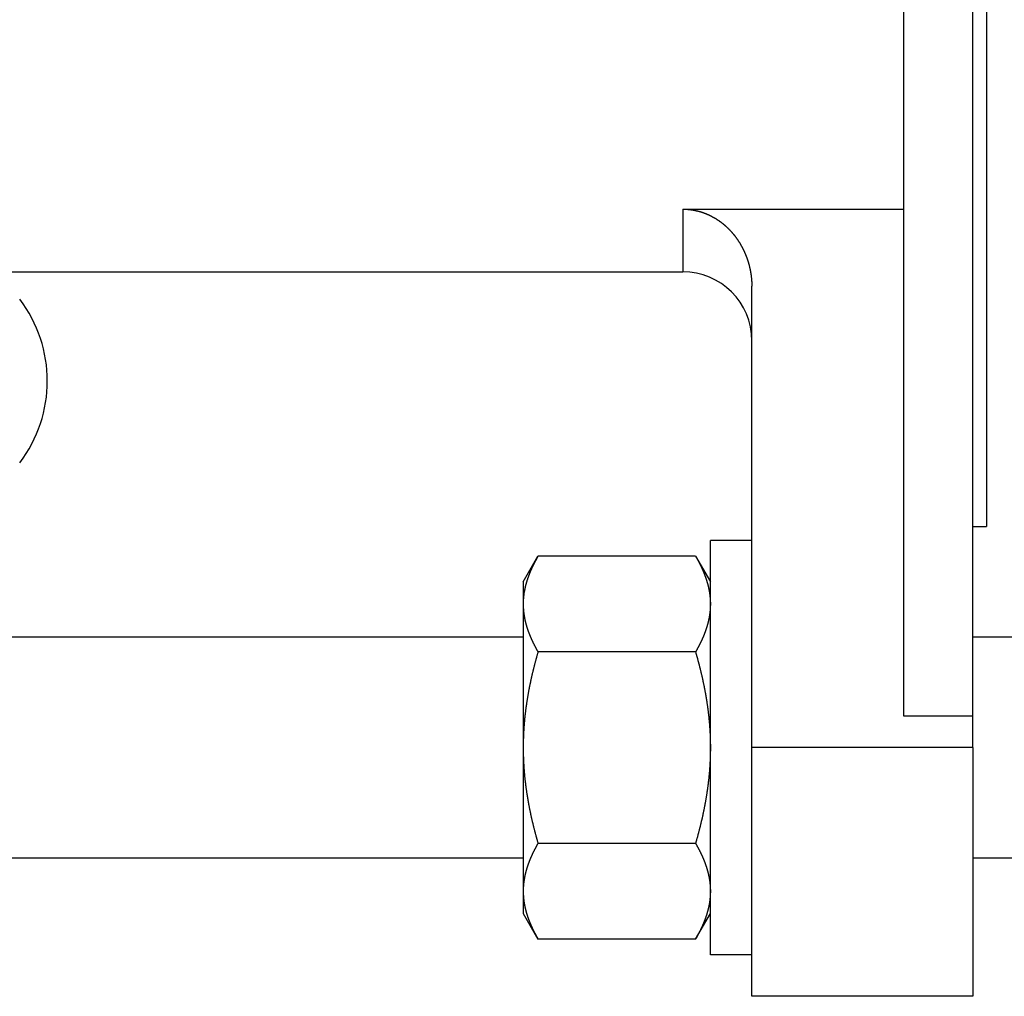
# Model space of a CAD drawing. Header units: millimetres. Extents: x 20 to 566, y 106 to 300.
# Tile 9 of 14: x 426 to 497, y 113 to 184. Entities that reach past the tile are written whole.
import ezdxf

# ---------------------------------------------------------------- set-up
doc = ezdxf.new("R2010")
doc.units = ezdxf.units.MM
doc.header["$MEASUREMENT"] = 0
doc.layers.add('16', color=7, linetype='Continuous')

msp = doc.modelspace()

# ---------------------------------------------------------------- linework, layer by layer
at = {"color": 7, "linetype": 'Continuous', "lineweight": 30}
for p, q in [((496.109, 195.327), (496.109, 146.827)), ((474.109, 169.804), (474.109, 165.277)), ((397.109, 165.277), (474.109, 165.277)), ((495.109, 146.827), (496.109, 146.827)), ((479.109, 145.827), (476.109, 145.827)), ((476.109, 115.827), (476.109, 145.827)), ((462.559, 142.827), (463.631, 144.684)), ((475.037, 144.684), (463.631, 144.684)), ((475.037, 144.684), (476.109, 142.827)), ((462.559, 142.827), (462.559, 118.828)), ((462.559, 138.827), (335.659, 138.827)), ((523.109, 138.827), (495.109, 138.827)), ((475.037, 137.755), (463.631, 137.755)), ((479.109, 112.827), (479.109, 130.827)), ((495.109, 130.827), (495.109, 112.827)), ((475.037, 123.899), (463.631, 123.899)), ((462.559, 122.827), (335.659, 122.827)), ((523.109, 122.827), (495.109, 122.827)), ((462.559, 118.827), (463.631, 116.971)), ((475.037, 116.971), (476.109, 118.827)), ((475.037, 116.971), (463.631, 116.971)), ((479.109, 115.827), (476.109, 115.827))]:
    msp.add_line(p, q, dxfattribs=at)
for centre, radius, start, end in [((418.348, 157.365), 9.762, 322.66617, 37.33383), ((468.008, 141.198), 5.45, 170.81716, 173.80677), ((468.112, 141.182), 5.555, 170.31908, 170.82354), ((467.76, 141.219), 5.201, 176.88307, 179.99503), ((467.815, 141.216), 5.256, 176.53997, 176.88739), ((467.857, 141.214), 5.298, 174.70336, 176.53788), ((467.913, 141.209), 5.355, 173.81352, 174.70484)]:
    msp.add_arc(centre, radius, start, end, dxfattribs=at)
for points, start_tangent, end_tangent in [([(463.631, 144.684), (463.614, 144.654), (463.597, 144.624), (463.58, 144.594), (463.563, 144.564), (463.546, 144.534), (463.529, 144.503), (463.512, 144.473), (463.496, 144.443), (463.479, 144.413), (463.463, 144.382), (463.446, 144.352), (463.43, 144.321), (463.414, 144.291), (463.398, 144.26), (463.382, 144.23), (463.366, 144.199), (463.351, 144.168), (463.335, 144.137), (463.319, 144.107), (463.304, 144.076), (463.289, 144.045), (463.273, 144.014), (463.258, 143.982), (463.243, 143.951), (463.229, 143.92), (463.214, 143.889), (463.199, 143.857), (463.185, 143.826), (463.17, 143.794), (463.156, 143.763), (463.142, 143.731), (463.128, 143.699), (463.114, 143.667), (463.1, 143.636), (463.086, 143.604), (463.073, 143.572), (463.059, 143.54), (463.046, 143.508), (463.033, 143.476), (463.02, 143.443), (463.007, 143.411), (462.995, 143.379), (462.982, 143.346), (462.97, 143.314), (462.957, 143.282), (462.945, 143.249), (462.933, 143.217), (462.921, 143.184), (462.91, 143.151), (462.898, 143.119), (462.887, 143.086), (462.876, 143.053), (462.865, 143.02), (462.854, 142.987), (462.843, 142.954), (462.833, 142.921), (462.822, 142.888), (462.812, 142.855), (462.802, 142.822), (462.792, 142.789), (462.783, 142.755), (462.773, 142.722), (462.764, 142.689), (462.755, 142.655), (462.746, 142.622), (462.737, 142.588), (462.729, 142.555), (462.721, 142.521), (462.712, 142.488), (462.704, 142.454), (462.697, 142.42), (462.689, 142.387), (462.682, 142.353), (462.675, 142.319), (462.668, 142.285), (462.661, 142.251), (462.654, 142.218), (462.648, 142.184), (462.642, 142.15), (462.636, 142.116)], (-0.072678, -0.125809), (-0.024485, -0.143283)), ([(475.037, 144.684), (475.05, 144.661), (475.063, 144.638), (475.077, 144.615), (475.089, 144.592), (475.102, 144.569), (475.115, 144.547), (475.128, 144.524), (475.141, 144.501), (475.154, 144.478), (475.166, 144.455), (475.179, 144.432), (475.191, 144.408), (475.204, 144.385), (475.216, 144.362), (475.229, 144.339), (475.241, 144.316), (475.253, 144.292), (475.266, 144.269), (475.278, 144.246), (475.29, 144.223), (475.302, 144.199), (475.314, 144.176), (475.326, 144.152), (475.338, 144.129), (475.349, 144.105), (475.361, 144.082), (475.373, 144.058), (475.385, 144.034), (475.396, 144.011), (475.408, 143.987), (475.419, 143.963), (475.43, 143.94), (475.442, 143.916), (475.453, 143.892), (475.464, 143.868), (475.475, 143.844), (475.486, 143.82), (475.497, 143.796), (475.508, 143.772), (475.519, 143.748), (475.53, 143.724), (475.54, 143.7), (475.551, 143.676), (475.561, 143.652), (475.572, 143.628), (475.582, 143.603), (475.593, 143.579), (475.603, 143.555), (475.613, 143.531), (475.623, 143.506), (475.633, 143.482), (475.643, 143.457), (475.653, 143.433), (475.662, 143.409), (475.672, 143.384), (475.682, 143.36), (475.691, 143.335), (475.701, 143.31), (475.71, 143.286), (475.719, 143.261), (475.728, 143.236), (475.737, 143.212), (475.746, 143.187), (475.755, 143.162), (475.764, 143.137), (475.772, 143.112), (475.781, 143.088), (475.79, 143.063), (475.798, 143.038), (475.806, 143.013), (475.814, 142.988), (475.823, 142.963), (475.831, 142.938), (475.839, 142.913), (475.846, 142.888), (475.854, 142.862), (475.862, 142.837), (475.869, 142.812), (475.877, 142.787), (475.884, 142.762)], (0.055344, -0.095831), (0.030589, -0.106379)), ([(475.884, 142.762), (475.889, 142.743), (475.895, 142.724), (475.9, 142.705), (475.905, 142.686), (475.91, 142.668), (475.915, 142.649), (475.92, 142.63), (475.925, 142.611), (475.93, 142.592), (475.935, 142.573), (475.94, 142.554), (475.944, 142.535), (475.949, 142.516), (475.954, 142.497), (475.958, 142.478), (475.963, 142.459), (475.967, 142.44), (475.972, 142.421), (475.976, 142.402), (475.98, 142.383), (475.984, 142.364), (475.988, 142.345), (475.992, 142.326), (475.996, 142.306), (476, 142.287), (476.004, 142.268), (476.008, 142.249), (476.012, 142.23), (476.015, 142.211), (476.019, 142.191), (476.022, 142.172), (476.026, 142.153), (476.029, 142.134), (476.032, 142.114), (476.036, 142.095), (476.039, 142.076), (476.042, 142.056), (476.045, 142.037), (476.048, 142.018), (476.051, 141.999), (476.054, 141.979), (476.057, 141.96), (476.059, 141.94), (476.062, 141.921), (476.064, 141.902), (476.067, 141.882), (476.069, 141.863), (476.072, 141.843), (476.074, 141.824), (476.076, 141.805), (476.078, 141.785), (476.08, 141.766), (476.082, 141.746), (476.084, 141.727), (476.086, 141.707), (476.088, 141.688), (476.09, 141.668), (476.091, 141.649), (476.093, 141.629), (476.094, 141.61), (476.096, 141.59), (476.097, 141.571), (476.098, 141.551), (476.1, 141.532), (476.101, 141.512), (476.102, 141.493), (476.103, 141.473), (476.104, 141.454), (476.105, 141.434), (476.105, 141.415), (476.106, 141.395), (476.107, 141.376), (476.107, 141.356), (476.108, 141.337), (476.108, 141.317), (476.109, 141.298), (476.109, 141.278), (476.109, 141.259), (476.109, 141.239), (476.109, 141.22)], (0.022721, -0.079042), (0.000003, -0.082244)), ([(462.559, 141.22), (462.559, 141.187), (462.56, 141.154), (462.56, 141.121), (462.561, 141.089), (462.562, 141.056), (462.563, 141.023), (462.564, 140.99), (462.566, 140.958), (462.568, 140.925), (462.569, 140.892), (462.572, 140.859), (462.574, 140.827), (462.577, 140.794), (462.579, 140.761), (462.582, 140.729), (462.585, 140.696), (462.589, 140.664), (462.592, 140.631), (462.596, 140.598), (462.6, 140.566), (462.604, 140.533), (462.609, 140.501), (462.613, 140.468), (462.618, 140.436), (462.623, 140.404), (462.628, 140.371), (462.633, 140.339), (462.639, 140.306), (462.645, 140.274), (462.65, 140.242), (462.657, 140.21), (462.663, 140.178), (462.669, 140.145), (462.676, 140.113), (462.683, 140.081), (462.69, 140.049), (462.697, 140.017), (462.704, 139.985), (462.712, 139.954), (462.719, 139.922), (462.727, 139.89), (462.735, 139.858), (462.743, 139.826), (462.752, 139.795), (462.76, 139.763), (462.769, 139.731), (462.778, 139.7), (462.787, 139.668), (462.796, 139.637), (462.805, 139.606), (462.815, 139.574), (462.825, 139.543), (462.834, 139.512), (462.844, 139.48), (462.854, 139.449), (462.865, 139.418), (462.875, 139.387), (462.886, 139.356), (462.896, 139.325), (462.907, 139.294), (462.918, 139.263), (462.929, 139.233), (462.94, 139.202), (462.952, 139.171), (462.963, 139.14), (462.975, 139.11), (462.987, 139.079), (462.999, 139.049), (463.011, 139.018), (463.023, 138.988), (463.035, 138.958), (463.048, 138.927), (463.06, 138.897), (463.073, 138.867), (463.085, 138.837), (463.098, 138.806), (463.111, 138.776), (463.125, 138.746), (463.138, 138.716), (463.151, 138.687), (463.165, 138.657), (463.178, 138.627), (463.192, 138.597), (463.206, 138.567), (463.22, 138.538), (463.234, 138.508), (463.248, 138.479), (463.262, 138.449), (463.276, 138.42), (463.291, 138.39), (463.305, 138.361), (463.32, 138.332), (463.335, 138.302), (463.349, 138.273), (463.364, 138.244), (463.379, 138.215), (463.394, 138.186), (463.41, 138.157), (463.425, 138.128), (463.44, 138.099), (463.456, 138.07), (463.471, 138.041), (463.487, 138.012), (463.502, 137.984), (463.518, 137.955), (463.534, 137.926), (463.55, 137.898), (463.566, 137.869), (463.582, 137.841), (463.598, 137.812), (463.615, 137.784), (463.631, 137.755)], (0.000017, -0.135834), (0.067924, -0.117597)), ([(476.109, 141.22), (476.109, 141.187), (476.109, 141.154), (476.108, 141.121), (476.107, 141.089), (476.106, 141.056), (476.105, 141.023), (476.104, 140.99), (476.102, 140.958), (476.101, 140.925), (476.099, 140.892), (476.097, 140.859), (476.094, 140.827), (476.092, 140.794), (476.089, 140.761), (476.086, 140.729), (476.083, 140.696), (476.079, 140.664), (476.076, 140.631), (476.072, 140.598), (476.068, 140.566), (476.064, 140.533), (476.06, 140.501), (476.055, 140.468), (476.05, 140.436), (476.045, 140.404), (476.04, 140.371), (476.035, 140.339), (476.029, 140.306), (476.024, 140.274), (476.018, 140.242), (476.012, 140.21), (476.005, 140.178), (475.999, 140.145), (475.992, 140.113), (475.986, 140.081), (475.979, 140.049), (475.971, 140.017), (475.964, 139.985), (475.957, 139.954), (475.949, 139.922), (475.941, 139.89), (475.933, 139.858), (475.925, 139.826), (475.916, 139.795), (475.908, 139.763), (475.899, 139.731), (475.89, 139.7), (475.881, 139.668), (475.872, 139.637), (475.863, 139.606), (475.853, 139.574), (475.844, 139.543), (475.834, 139.512), (475.824, 139.48), (475.814, 139.449), (475.804, 139.418), (475.793, 139.387), (475.783, 139.356), (475.772, 139.325), (475.761, 139.294), (475.75, 139.263), (475.739, 139.233), (475.728, 139.202), (475.716, 139.171), (475.705, 139.14), (475.693, 139.11), (475.682, 139.079), (475.67, 139.049), (475.658, 139.018), (475.645, 138.988), (475.633, 138.958), (475.621, 138.927), (475.608, 138.897), (475.595, 138.867), (475.583, 138.837), (475.57, 138.806), (475.557, 138.776), (475.544, 138.746), (475.53, 138.716), (475.517, 138.687), (475.504, 138.657), (475.49, 138.627), (475.476, 138.597), (475.462, 138.567), (475.449, 138.538), (475.435, 138.508), (475.42, 138.479), (475.406, 138.449), (475.392, 138.42), (475.377, 138.39), (475.363, 138.361), (475.348, 138.332), (475.334, 138.302), (475.319, 138.273), (475.304, 138.244), (475.289, 138.215), (475.274, 138.186), (475.259, 138.157), (475.243, 138.128), (475.228, 138.099), (475.213, 138.07), (475.197, 138.041), (475.181, 138.012), (475.166, 137.984), (475.15, 137.955), (475.134, 137.926), (475.118, 137.898), (475.102, 137.869), (475.086, 137.841), (475.07, 137.812), (475.054, 137.784), (475.037, 137.755)], (-0.000017, -0.135834), (-0.067924, -0.117597)), ([(463.631, 137.755), (463.611, 137.685), (463.591, 137.615), (463.571, 137.544), (463.551, 137.474), (463.531, 137.403), (463.512, 137.332), (463.492, 137.262), (463.473, 137.191), (463.454, 137.12), (463.435, 137.049), (463.416, 136.979), (463.398, 136.908), (463.379, 136.837), (463.361, 136.766), (463.343, 136.695), (463.325, 136.624), (463.307, 136.552), (463.29, 136.481), (463.272, 136.41), (463.255, 136.339), (463.238, 136.268), (463.221, 136.196), (463.204, 136.125), (463.188, 136.054), (463.171, 135.982), (463.155, 135.911), (463.139, 135.839), (463.123, 135.767), (463.108, 135.696), (463.092, 135.624), (463.077, 135.553), (463.062, 135.481), (463.047, 135.409), (463.032, 135.337), (463.018, 135.265), (463.003, 135.193), (462.989, 135.122), (462.976, 135.05), (462.962, 134.978), (462.948, 134.906), (462.935, 134.834), (462.922, 134.761), (462.909, 134.689), (462.896, 134.617), (462.884, 134.545), (462.872, 134.473), (462.86, 134.4), (462.848, 134.328), (462.836, 134.256), (462.825, 134.183), (462.814, 134.111), (462.803, 134.039), (462.792, 133.966), (462.782, 133.894), (462.771, 133.821), (462.761, 133.748), (462.752, 133.676), (462.742, 133.603), (462.733, 133.531), (462.724, 133.458), (462.715, 133.385), (462.706, 133.312), (462.698, 133.24), (462.69, 133.167), (462.682, 133.094), (462.674, 133.021), (462.666, 132.948), (462.659, 132.875), (462.652, 132.802), (462.646, 132.729), (462.639, 132.656), (462.633, 132.583), (462.627, 132.51), (462.621, 132.437), (462.616, 132.364), (462.61, 132.291), (462.606, 132.218), (462.601, 132.145), (462.596, 132.072), (462.592, 131.999), (462.588, 131.926), (462.584, 131.852), (462.581, 131.779), (462.578, 131.706), (462.575, 131.633), (462.572, 131.56), (462.57, 131.486), (462.567, 131.413), (462.565, 131.34), (462.564, 131.267), (462.562, 131.193), (462.561, 131.12), (462.56, 131.047), (462.56, 130.974), (462.559, 130.9), (462.559, 130.827)], (-0.084837, -0.293756), (-0.000013, -0.305738)), ([(475.037, 137.755), (475.058, 137.685), (475.078, 137.615), (475.098, 137.544), (475.117, 137.474), (475.137, 137.403), (475.157, 137.332), (475.176, 137.262), (475.195, 137.191), (475.214, 137.12), (475.233, 137.049), (475.252, 136.979), (475.27, 136.908), (475.289, 136.837), (475.307, 136.766), (475.325, 136.695), (475.343, 136.624), (475.361, 136.552), (475.379, 136.481), (475.396, 136.41), (475.413, 136.339), (475.43, 136.268), (475.447, 136.196), (475.464, 136.125), (475.481, 136.054), (475.497, 135.982), (475.513, 135.911), (475.529, 135.839), (475.545, 135.767), (475.561, 135.696), (475.576, 135.624), (475.591, 135.553), (475.606, 135.481), (475.621, 135.409), (475.636, 135.337), (475.65, 135.265), (475.665, 135.193), (475.679, 135.122), (475.693, 135.05), (475.706, 134.978), (475.72, 134.906), (475.733, 134.834), (475.746, 134.761), (475.759, 134.689), (475.772, 134.617), (475.784, 134.545), (475.796, 134.473), (475.808, 134.4), (475.82, 134.328), (475.832, 134.256), (475.843, 134.183), (475.854, 134.111), (475.865, 134.039), (475.876, 133.966), (475.886, 133.894), (475.897, 133.821), (475.907, 133.748), (475.917, 133.676), (475.926, 133.603), (475.935, 133.531), (475.945, 133.458), (475.953, 133.385), (475.962, 133.312), (475.97, 133.24), (475.979, 133.167), (475.987, 133.094), (475.994, 133.021), (476.002, 132.948), (476.009, 132.875), (476.016, 132.802), (476.023, 132.729), (476.029, 132.656), (476.035, 132.583), (476.041, 132.51), (476.047, 132.437), (476.052, 132.364), (476.058, 132.291), (476.063, 132.218), (476.067, 132.145), (476.072, 132.072), (476.076, 131.999), (476.08, 131.926), (476.084, 131.852), (476.087, 131.779), (476.091, 131.706), (476.093, 131.633), (476.096, 131.56), (476.099, 131.486), (476.101, 131.413), (476.103, 131.34), (476.104, 131.267), (476.106, 131.193), (476.107, 131.12), (476.108, 131.047), (476.109, 130.974), (476.109, 130.9), (476.109, 130.827)], (0.084837, -0.293756), (0.000013, -0.305738)), ([(462.559, 130.827), (462.559, 130.754), (462.56, 130.681), (462.56, 130.607), (462.561, 130.534), (462.562, 130.461), (462.564, 130.388), (462.565, 130.314), (462.567, 130.241), (462.57, 130.168), (462.572, 130.095), (462.575, 130.022), (462.578, 129.948), (462.581, 129.875), (462.584, 129.802), (462.588, 129.729), (462.592, 129.656), (462.596, 129.583), (462.601, 129.509), (462.606, 129.436), (462.61, 129.363), (462.616, 129.29), (462.621, 129.217), (462.627, 129.144), (462.633, 129.071), (462.639, 128.998), (462.646, 128.925), (462.652, 128.852), (462.659, 128.779), (462.666, 128.706), (462.674, 128.633), (462.682, 128.56), (462.69, 128.488), (462.698, 128.415), (462.706, 128.342), (462.715, 128.269), (462.724, 128.197), (462.733, 128.124), (462.742, 128.051), (462.752, 127.979), (462.761, 127.906), (462.771, 127.833), (462.782, 127.761), (462.792, 127.688), (462.803, 127.616), (462.814, 127.543), (462.825, 127.471), (462.836, 127.399), (462.848, 127.326), (462.86, 127.254), (462.872, 127.182), (462.884, 127.109), (462.896, 127.037), (462.909, 126.965), (462.922, 126.893), (462.935, 126.821), (462.948, 126.749), (462.962, 126.677), (462.976, 126.605), (462.989, 126.533), (463.003, 126.461), (463.018, 126.389), (463.032, 126.317), (463.047, 126.245), (463.062, 126.174), (463.077, 126.102), (463.092, 126.03), (463.108, 125.959), (463.123, 125.887), (463.139, 125.815), (463.155, 125.744), (463.171, 125.672), (463.188, 125.601), (463.204, 125.529), (463.221, 125.458), (463.238, 125.387), (463.255, 125.316), (463.272, 125.244), (463.29, 125.173), (463.307, 125.102), (463.325, 125.031), (463.343, 124.96), (463.361, 124.889), (463.379, 124.818), (463.398, 124.747), (463.416, 124.676), (463.435, 124.605), (463.454, 124.534), (463.473, 124.463), (463.492, 124.393), (463.512, 124.322), (463.531, 124.251), (463.551, 124.181), (463.571, 124.11), (463.591, 124.04), (463.611, 123.969), (463.631, 123.899)], (0.000013, -0.305738), (0.084837, -0.293756)), ([(476.109, 130.827), (476.109, 130.754), (476.109, 130.681), (476.108, 130.607), (476.107, 130.534), (476.106, 130.461), (476.104, 130.388), (476.103, 130.314), (476.101, 130.241), (476.099, 130.168), (476.096, 130.095), (476.093, 130.022), (476.091, 129.948), (476.087, 129.875), (476.084, 129.802), (476.08, 129.729), (476.076, 129.656), (476.072, 129.583), (476.067, 129.509), (476.063, 129.436), (476.058, 129.363), (476.052, 129.29), (476.047, 129.217), (476.041, 129.144), (476.035, 129.071), (476.029, 128.998), (476.023, 128.925), (476.016, 128.852), (476.009, 128.779), (476.002, 128.706), (475.994, 128.633), (475.987, 128.56), (475.979, 128.488), (475.97, 128.415), (475.962, 128.342), (475.953, 128.269), (475.945, 128.197), (475.935, 128.124), (475.926, 128.051), (475.917, 127.979), (475.907, 127.906), (475.897, 127.833), (475.886, 127.761), (475.876, 127.688), (475.865, 127.616), (475.854, 127.543), (475.843, 127.471), (475.832, 127.399), (475.82, 127.326), (475.808, 127.254), (475.796, 127.182), (475.784, 127.109), (475.772, 127.037), (475.759, 126.965), (475.746, 126.893), (475.733, 126.821), (475.72, 126.749), (475.706, 126.677), (475.693, 126.605), (475.679, 126.533), (475.665, 126.461), (475.65, 126.389), (475.636, 126.317), (475.621, 126.245), (475.606, 126.174), (475.591, 126.102), (475.576, 126.03), (475.561, 125.959), (475.545, 125.887), (475.529, 125.815), (475.513, 125.744), (475.497, 125.672), (475.481, 125.601), (475.464, 125.529), (475.447, 125.458), (475.43, 125.387), (475.413, 125.316), (475.396, 125.244), (475.379, 125.173), (475.361, 125.102), (475.343, 125.031), (475.325, 124.96), (475.307, 124.889), (475.289, 124.818), (475.27, 124.747), (475.252, 124.676), (475.233, 124.605), (475.214, 124.534), (475.195, 124.463), (475.176, 124.393), (475.157, 124.322), (475.137, 124.251), (475.117, 124.181), (475.098, 124.11), (475.078, 124.04), (475.058, 123.969), (475.037, 123.899)], (-0.000013, -0.305738), (-0.084837, -0.293756)), ([(463.631, 123.899), (463.615, 123.871), (463.598, 123.842), (463.582, 123.814), (463.566, 123.785), (463.55, 123.757), (463.534, 123.728), (463.518, 123.699), (463.502, 123.671), (463.487, 123.642), (463.471, 123.613), (463.456, 123.584), (463.44, 123.556), (463.425, 123.527), (463.41, 123.498), (463.394, 123.469), (463.379, 123.44), (463.364, 123.41), (463.349, 123.381), (463.335, 123.352), (463.32, 123.323), (463.305, 123.294), (463.291, 123.264), (463.276, 123.235), (463.262, 123.205), (463.248, 123.176), (463.234, 123.146), (463.22, 123.117), (463.206, 123.087), (463.192, 123.057), (463.178, 123.028), (463.165, 122.998), (463.151, 122.968), (463.138, 122.938), (463.125, 122.908), (463.111, 122.878), (463.098, 122.848), (463.085, 122.818), (463.073, 122.788), (463.06, 122.757), (463.048, 122.727), (463.035, 122.697), (463.023, 122.667), (463.011, 122.636), (462.999, 122.606), (462.987, 122.575), (462.975, 122.545), (462.963, 122.514), (462.952, 122.483), (462.94, 122.453), (462.929, 122.422), (462.918, 122.391), (462.907, 122.36), (462.896, 122.329), (462.886, 122.298), (462.875, 122.267), (462.865, 122.236), (462.854, 122.205), (462.844, 122.174), (462.834, 122.143), (462.825, 122.111), (462.815, 122.08), (462.805, 122.049), (462.796, 122.017), (462.787, 121.986), (462.778, 121.954), (462.769, 121.923), (462.76, 121.891), (462.752, 121.86), (462.743, 121.828), (462.735, 121.796), (462.727, 121.765), (462.719, 121.733), (462.712, 121.701), (462.704, 121.669), (462.697, 121.637), (462.69, 121.605), (462.683, 121.573), (462.676, 121.541), (462.669, 121.509), (462.663, 121.477), (462.657, 121.445), (462.65, 121.412), (462.645, 121.38), (462.639, 121.348), (462.633, 121.316), (462.628, 121.283), (462.623, 121.251), (462.618, 121.218), (462.613, 121.186), (462.609, 121.154), (462.604, 121.121), (462.6, 121.089), (462.596, 121.056), (462.592, 121.023), (462.589, 120.991), (462.585, 120.958), (462.582, 120.926), (462.579, 120.893), (462.577, 120.86), (462.574, 120.828), (462.572, 120.795), (462.569, 120.762), (462.568, 120.73), (462.566, 120.697), (462.564, 120.664), (462.563, 120.631), (462.562, 120.599), (462.561, 120.566), (462.56, 120.533), (462.56, 120.5), (462.559, 120.468), (462.559, 120.435)], (-0.067924, -0.117597), (-0.000017, -0.135834)), ([(475.037, 123.899), (475.054, 123.871), (475.07, 123.842), (475.086, 123.814), (475.102, 123.785), (475.118, 123.757), (475.134, 123.728), (475.15, 123.699), (475.166, 123.671), (475.181, 123.642), (475.197, 123.613), (475.213, 123.584), (475.228, 123.556), (475.243, 123.527), (475.259, 123.498), (475.274, 123.469), (475.289, 123.44), (475.304, 123.41), (475.319, 123.381), (475.334, 123.352), (475.348, 123.323), (475.363, 123.294), (475.377, 123.264), (475.392, 123.235), (475.406, 123.205), (475.42, 123.176), (475.435, 123.146), (475.449, 123.117), (475.462, 123.087), (475.476, 123.057), (475.49, 123.028), (475.504, 122.998), (475.517, 122.968), (475.53, 122.938), (475.544, 122.908), (475.557, 122.878), (475.57, 122.848), (475.583, 122.818), (475.595, 122.788), (475.608, 122.757), (475.621, 122.727), (475.633, 122.697), (475.645, 122.667), (475.658, 122.636), (475.67, 122.606), (475.682, 122.575), (475.693, 122.545), (475.705, 122.514), (475.716, 122.483), (475.728, 122.453), (475.739, 122.422), (475.75, 122.391), (475.761, 122.36), (475.772, 122.329), (475.783, 122.298), (475.793, 122.267), (475.804, 122.236), (475.814, 122.205), (475.824, 122.174), (475.834, 122.143), (475.844, 122.111), (475.853, 122.08), (475.863, 122.049), (475.872, 122.017), (475.881, 121.986), (475.89, 121.954), (475.899, 121.923), (475.908, 121.891), (475.916, 121.86), (475.925, 121.828), (475.933, 121.796), (475.941, 121.765), (475.949, 121.733), (475.957, 121.701), (475.964, 121.669), (475.971, 121.637), (475.979, 121.605), (475.986, 121.573), (475.992, 121.541), (475.999, 121.509), (476.005, 121.477), (476.012, 121.445), (476.018, 121.412), (476.024, 121.38), (476.029, 121.348), (476.035, 121.316), (476.04, 121.283), (476.045, 121.251), (476.05, 121.218), (476.055, 121.186), (476.06, 121.154), (476.064, 121.121), (476.068, 121.089), (476.072, 121.056), (476.076, 121.023), (476.079, 120.991), (476.083, 120.958), (476.086, 120.926), (476.089, 120.893), (476.092, 120.86), (476.094, 120.828), (476.097, 120.795), (476.099, 120.762), (476.101, 120.73), (476.102, 120.697), (476.104, 120.664), (476.105, 120.631), (476.106, 120.599), (476.107, 120.566), (476.108, 120.533), (476.109, 120.5), (476.109, 120.468), (476.109, 120.435)], (0.067924, -0.117597), (0.000017, -0.135834)), ([(462.559, 120.435), (462.559, 120.415), (462.559, 120.396), (462.559, 120.376), (462.56, 120.357), (462.56, 120.337), (462.56, 120.318), (462.561, 120.298), (462.561, 120.279), (462.562, 120.259), (462.563, 120.24), (462.564, 120.22), (462.564, 120.201), (462.565, 120.181), (462.566, 120.161), (462.567, 120.142), (462.569, 120.122), (462.57, 120.103), (462.571, 120.083), (462.572, 120.064), (462.574, 120.044), (462.575, 120.025), (462.577, 120.005), (462.579, 119.986), (462.58, 119.967), (462.582, 119.947), (462.584, 119.928), (462.586, 119.908), (462.588, 119.889), (462.59, 119.869), (462.592, 119.85), (462.594, 119.83), (462.596, 119.811), (462.599, 119.792), (462.601, 119.772), (462.604, 119.753), (462.606, 119.733), (462.609, 119.714), (462.612, 119.695), (462.614, 119.675), (462.617, 119.656), (462.62, 119.637), (462.623, 119.617), (462.626, 119.598), (462.629, 119.579), (462.632, 119.559), (462.636, 119.54), (462.639, 119.521), (462.642, 119.502), (462.646, 119.482), (462.649, 119.463), (462.653, 119.444), (462.657, 119.425), (462.66, 119.405), (462.664, 119.386), (462.668, 119.367), (462.672, 119.348), (462.676, 119.329), (462.68, 119.31), (462.684, 119.291), (462.688, 119.271), (462.692, 119.252), (462.697, 119.233), (462.701, 119.214), (462.705, 119.195), (462.71, 119.176), (462.714, 119.157), (462.719, 119.138), (462.724, 119.119), (462.728, 119.1), (462.733, 119.081), (462.738, 119.062), (462.743, 119.043), (462.748, 119.025), (462.753, 119.006), (462.758, 118.987), (462.763, 118.968), (462.768, 118.949), (462.774, 118.93), (462.779, 118.912), (462.784, 118.893)], (0.000003, -0.082243), (0.022721, -0.079041)), ([(476.109, 120.435), (476.109, 120.402), (476.109, 120.369), (476.108, 120.337), (476.107, 120.304), (476.106, 120.271), (476.105, 120.238), (476.104, 120.206), (476.102, 120.173), (476.101, 120.14), (476.099, 120.108), (476.097, 120.075), (476.094, 120.042), (476.092, 120.01), (476.089, 119.977), (476.086, 119.944), (476.083, 119.912), (476.079, 119.879), (476.076, 119.846), (476.072, 119.814), (476.068, 119.781), (476.064, 119.749), (476.06, 119.716), (476.055, 119.684), (476.05, 119.651), (476.045, 119.619), (476.04, 119.587), (476.035, 119.554), (476.029, 119.522), (476.024, 119.49), (476.018, 119.457), (476.012, 119.425), (476.005, 119.393), (475.999, 119.361), (475.992, 119.329), (475.986, 119.297), (475.979, 119.265), (475.971, 119.233), (475.964, 119.201), (475.957, 119.169), (475.949, 119.137), (475.941, 119.105), (475.933, 119.074), (475.925, 119.042), (475.916, 119.01), (475.908, 118.978), (475.899, 118.947), (475.89, 118.915), (475.881, 118.884), (475.872, 118.852), (475.863, 118.821), (475.853, 118.79), (475.844, 118.758), (475.834, 118.727), (475.824, 118.696), (475.814, 118.665), (475.804, 118.634), (475.793, 118.603), (475.783, 118.572), (475.772, 118.541), (475.761, 118.51), (475.75, 118.479), (475.739, 118.448), (475.728, 118.417), (475.716, 118.386), (475.705, 118.356), (475.693, 118.325), (475.682, 118.295), (475.67, 118.264), (475.658, 118.234), (475.645, 118.203), (475.633, 118.173), (475.621, 118.143), (475.608, 118.112), (475.595, 118.082), (475.583, 118.052), (475.57, 118.022), (475.557, 117.992), (475.544, 117.962), (475.53, 117.932), (475.517, 117.902), (475.504, 117.872), (475.49, 117.842), (475.476, 117.813), (475.462, 117.783), (475.449, 117.753), (475.435, 117.724), (475.42, 117.694), (475.406, 117.665), (475.392, 117.635), (475.377, 117.606), (475.363, 117.576), (475.348, 117.547), (475.334, 117.518), (475.319, 117.489), (475.304, 117.459), (475.289, 117.43), (475.274, 117.401), (475.259, 117.372), (475.243, 117.343), (475.228, 117.314), (475.213, 117.285), (475.197, 117.257), (475.181, 117.228), (475.166, 117.199), (475.15, 117.17), (475.134, 117.142), (475.118, 117.113), (475.102, 117.085), (475.086, 117.056), (475.07, 117.028), (475.054, 116.999), (475.037, 116.971)], (-0.000017, -0.135834), (-0.067924, -0.117597)), ([(462.784, 118.893), (462.792, 118.868), (462.799, 118.842), (462.807, 118.817), (462.814, 118.792), (462.822, 118.767), (462.83, 118.742), (462.838, 118.717), (462.846, 118.692), (462.854, 118.667), (462.862, 118.642), (462.87, 118.617), (462.879, 118.592), (462.887, 118.567), (462.896, 118.542), (462.904, 118.517), (462.913, 118.492), (462.922, 118.468), (462.931, 118.443), (462.94, 118.418), (462.949, 118.393), (462.958, 118.369), (462.968, 118.344), (462.977, 118.32), (462.987, 118.295), (462.996, 118.271), (463.006, 118.246), (463.015, 118.222), (463.025, 118.197), (463.035, 118.173), (463.045, 118.148), (463.055, 118.124), (463.065, 118.1), (463.075, 118.076), (463.086, 118.051), (463.096, 118.027), (463.106, 118.003), (463.117, 117.979), (463.128, 117.955), (463.138, 117.931), (463.149, 117.907), (463.16, 117.883), (463.171, 117.859), (463.182, 117.835), (463.193, 117.811), (463.204, 117.787), (463.215, 117.763), (463.226, 117.739), (463.237, 117.715), (463.249, 117.692), (463.26, 117.668), (463.272, 117.644), (463.283, 117.621), (463.295, 117.597), (463.307, 117.573), (463.318, 117.55), (463.33, 117.526), (463.342, 117.503), (463.354, 117.479), (463.366, 117.456), (463.378, 117.432), (463.39, 117.409), (463.402, 117.386), (463.415, 117.362), (463.427, 117.339), (463.439, 117.316), (463.452, 117.293), (463.464, 117.269), (463.477, 117.246), (463.489, 117.223), (463.502, 117.2), (463.515, 117.177), (463.527, 117.154), (463.54, 117.131), (463.553, 117.108), (463.566, 117.085), (463.579, 117.062), (463.592, 117.039), (463.605, 117.016), (463.618, 116.994), (463.631, 116.971)], (0.030596, -0.106397), (0.055382, -0.095895))]:
    msp.add_spline(points, degree=3, dxfattribs=dict(at, start_tangent=start_tangent, end_tangent=end_tangent))
at = {"layer": '16', "color": 7, "linetype": 'Continuous', "lineweight": 30}
for p, q in [((490.109, 133.097), (490.109, 185.327)), ((495.109, 130.827), (495.109, 185.327)), ((474.109, 169.804), (490.109, 169.804)), ((479.109, 130.827), (479.109, 164.221)), ((495.109, 133.097), (490.109, 133.097)), ((495.109, 130.827), (479.109, 130.827)), ((495.109, 112.827), (479.109, 112.827))]:
    msp.add_line(p, q, dxfattribs=at)
msp.add_arc((474.109, 160.277), 5, 0, 90, dxfattribs=at)
at = {"layer": '16', "color": 7, "linetype": 'Continuous', "lineweight": 30, "start_tangent": (0.212699, -0.000038), "end_tangent": (0.000021, -0.212749)}
msp.add_spline([(474.109, 169.804), (474.161, 169.804), (474.213, 169.803), (474.265, 169.801), (474.316, 169.799), (474.368, 169.796), (474.42, 169.793), (474.472, 169.789), (474.523, 169.784), (474.575, 169.779), (474.627, 169.773), (474.678, 169.767), (474.73, 169.76), (474.781, 169.752), (474.832, 169.744), (474.884, 169.735), (474.935, 169.726), (474.986, 169.716), (475.037, 169.706), (475.087, 169.694), (475.138, 169.683), (475.188, 169.67), (475.239, 169.657), (475.289, 169.644), (475.339, 169.63), (475.389, 169.615), (475.438, 169.6), (475.488, 169.584), (475.537, 169.568), (475.586, 169.551), (475.635, 169.534), (475.684, 169.516), (475.732, 169.497), (475.78, 169.478), (475.828, 169.458), (475.876, 169.438), (475.924, 169.418), (475.971, 169.396), (476.018, 169.375), (476.065, 169.352), (476.112, 169.33), (476.158, 169.306), (476.204, 169.283), (476.25, 169.258), (476.296, 169.234), (476.341, 169.208), (476.386, 169.183), (476.431, 169.156), (476.475, 169.13), (476.52, 169.102), (476.564, 169.075), (476.607, 169.047), (476.651, 169.018), (476.694, 168.989), (476.736, 168.96), (476.779, 168.93), (476.821, 168.899), (476.863, 168.869), (476.904, 168.838), (476.945, 168.806), (476.986, 168.774), (477.027, 168.741), (477.067, 168.709), (477.107, 168.675), (477.146, 168.642), (477.185, 168.608), (477.224, 168.573), (477.262, 168.538), (477.301, 168.503), (477.338, 168.468), (477.376, 168.432), (477.413, 168.395), (477.449, 168.359), (477.486, 168.322), (477.522, 168.284), (477.557, 168.246), (477.593, 168.208), (477.627, 168.17), (477.662, 168.131), (477.696, 168.092), (477.73, 168.053), (477.763, 168.013), (477.796, 167.973), (477.829, 167.933), (477.861, 167.892), (477.893, 167.851), (477.924, 167.81), (477.955, 167.768), (477.986, 167.726), (478.016, 167.684), (478.046, 167.642), (478.076, 167.599), (478.105, 167.556), (478.134, 167.513), (478.162, 167.47), (478.19, 167.426), (478.217, 167.382), (478.245, 167.338), (478.271, 167.293), (478.298, 167.249), (478.324, 167.204), (478.349, 167.159), (478.374, 167.113), (478.399, 167.068), (478.423, 167.022), (478.447, 166.976), (478.471, 166.93), (478.494, 166.883), (478.516, 166.837), (478.539, 166.79), (478.56, 166.743), (478.582, 166.696), (478.603, 166.648), (478.624, 166.601), (478.644, 166.553), (478.663, 166.505), (478.683, 166.457), (478.702, 166.409), (478.72, 166.36), (478.738, 166.311), (478.756, 166.262), (478.773, 166.213), (478.79, 166.164), (478.806, 166.115), (478.822, 166.065), (478.838, 166.016), (478.853, 165.966), (478.868, 165.916), (478.882, 165.866), (478.896, 165.816), (478.909, 165.765), (478.922, 165.715), (478.935, 165.664), (478.947, 165.613), (478.959, 165.563), (478.97, 165.512), (478.981, 165.461), (478.991, 165.41), (479.001, 165.358), (479.011, 165.307), (479.02, 165.256), (479.028, 165.204), (479.037, 165.153), (479.044, 165.101), (479.052, 165.05), (479.059, 164.998), (479.065, 164.947), (479.071, 164.895), (479.077, 164.843), (479.082, 164.791), (479.087, 164.739), (479.091, 164.688), (479.095, 164.636), (479.098, 164.584), (479.101, 164.532), (479.103, 164.48), (479.106, 164.428), (479.107, 164.376), (479.108, 164.325), (479.109, 164.273), (479.109, 164.221)], degree=3, dxfattribs=at)

doc.saveas('drawing.dxf')
